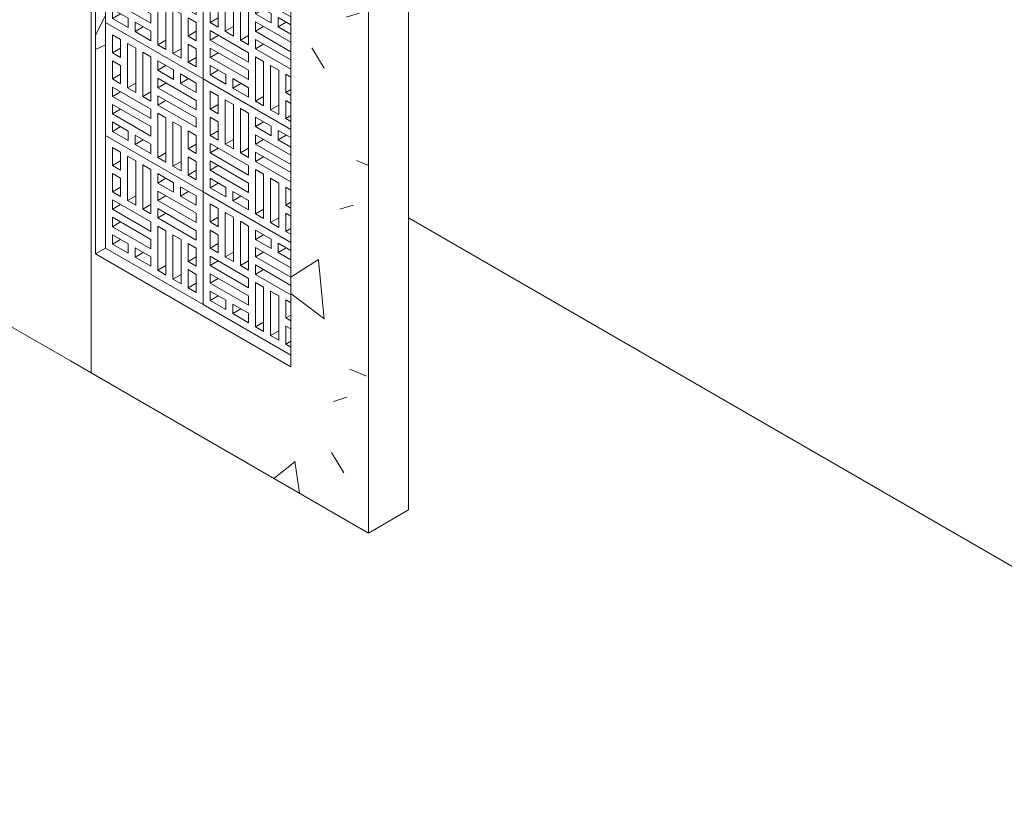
# Model space of a CAD drawing. Header units: metres. Extents: x -16.8 to 29.9, y -11.9 to 37.1.
# Tile 163 of 202: x -11.4 to -8.6, y 8.5 to 10.7. Entities that reach past the tile are written whole.
import ezdxf

# ---------------------------------------------------------------- set-up
doc = ezdxf.new("R2010")
doc.units = ezdxf.units.M
for name, color, linetype, lineweight in [('A-WALL-PATT', 7, 'Continuous', 5), ('I-WALL', 7, 'Continuous', 5), ('Q-CASE', 7, 'Continuous', 5)]:
    doc.layers.add(name, color=color, linetype=linetype, lineweight=lineweight)

# ---------------------------------------------------------------- blocks, each defined once
blk = doc.blocks.new('Parede básica _ ALV_EST_PA1 - ___-1844764-EXPLODE')
at = {"layer": 'I-WALL'}
for p, q in [((-13.0259, 13.128), (-11.1309, 12.0339)), ((-11.244, 11.9686), (-13.1391, 13.0627)), ((-12.6441, 11.5419), (-12.6441, 12.3115)), ((-13.1391, 10.8418), (-11.244, 9.7477))]:
    blk.add_line(p, q, dxfattribs=at)
blk = doc.blocks.new('Parede básica _ ALV_EST_PA4 - ___-1844851-EXPLODE')
at = {"layer": 'I-WALL'}
blk.add_line((-10.2894, 10.1518), (-7.4751, 8.527), dxfattribs=at)
blk = doc.blocks.new('COBOGÓ-TACO-CHINÊS9 - COBOGÓ-TACO-CHINÊS-1851104-EXPLODE')
at = {"layer": 'Q-CASE'}
for p, q in [((-11.145, 10.3846), (-11.145, 10.0661)), ((-10.8693, 10.2254), (-11.145, 10.3846)), ((-11.1253, 10.2993), (-11.1253, 10.3505)), ((-11.1253, 10.3505), (-11.1024, 10.3372)), ((-11.1024, 10.3372), (-11.1024, 10.286)), ((-11.0827, 10.2007), (-11.0827, 10.3258)), ((-11.0827, 10.3258), (-11.0597, 10.3125)), ((-11.1253, 10.2993), (-11.1024, 10.3125)), ((-11.1024, 10.286), (-11.1253, 10.2993)), ((-11.0597, 10.3125), (-11.0597, 10.1874)), ((-11.04, 10.1761), (-11.04, 10.3012)), ((-11.04, 10.3012), (-11.017, 10.2879)), ((-11.1253, 10.2254), (-11.1253, 10.2765)), ((-11.1253, 10.2765), (-11.1024, 10.2633)), ((-11.1024, 10.2633), (-11.1024, 10.2121)), ((-11.017, 10.2879), (-11.017, 10.1628)), ((-10.9973, 10.25), (-10.9973, 10.2765)), ((-10.9973, 10.2765), (-10.953, 10.2509)), ((-10.9973, 10.25), (-10.9743, 10.2633)), ((-11.1253, 10.2254), (-11.1024, 10.2386)), ((-10.953, 10.2244), (-10.9973, 10.25)), ((-10.953, 10.2509), (-10.953, 10.2244)), ((-10.9333, 10.213), (-10.9333, 10.2396)), ((-10.9333, 10.2396), (-10.889, 10.214)), ((-11.1024, 10.2121), (-11.1253, 10.2254)), ((-11.0827, 10.2007), (-11.0597, 10.214)), ((-10.9973, 10.2007), (-10.9973, 10.2273)), ((-10.9973, 10.2273), (-10.889, 10.1647)), ((-10.9973, 10.2007), (-10.9743, 10.214)), ((-10.9333, 10.213), (-10.9103, 10.2263)), ((-10.889, 10.1874), (-10.9333, 10.213)), ((-10.889, 10.214), (-10.889, 10.1874)), ((-10.8693, 9.9069), (-10.8693, 10.2254)), ((-11.1253, 10.1761), (-11.1253, 10.2026)), ((-11.1253, 10.2026), (-11.017, 10.1401)), ((-11.1253, 10.1761), (-11.1024, 10.1893)), ((-11.0597, 10.1874), (-11.0827, 10.2007)), ((-11.04, 10.1761), (-11.017, 10.1893)), ((-10.889, 10.1382), (-10.9973, 10.2007)), ((-10.9973, 10.1514), (-10.9973, 10.178)), ((-10.9973, 10.178), (-10.889, 10.1154)), ((-11.017, 10.1135), (-11.1253, 10.1761)), ((-11.1253, 10.1268), (-11.1253, 10.1533)), ((-11.1253, 10.1533), (-11.017, 10.0908)), ((-11.017, 10.1628), (-11.04, 10.1761)), ((-10.9973, 10.1514), (-10.9743, 10.1647)), ((-10.889, 10.0889), (-10.9973, 10.1514)), ((-10.889, 10.1647), (-10.889, 10.1382)), ((-11.1253, 10.1268), (-11.1024, 10.1401)), ((-11.017, 10.0642), (-11.1253, 10.1268)), ((-11.017, 10.1401), (-11.017, 10.1135)), ((-10.9973, 10.0036), (-10.9973, 10.1287)), ((-10.9973, 10.1287), (-10.9743, 10.1154)), ((-11.1253, 10.0775), (-11.1253, 10.104)), ((-11.1253, 10.104), (-11.081, 10.0785)), ((-10.9743, 10.1154), (-10.9743, 9.9903)), ((-10.9546, 9.979), (-10.9546, 10.104)), ((-10.9546, 10.104), (-10.9316, 10.0908)), ((-10.889, 10.1154), (-10.889, 10.0889)), ((-11.1253, 10.0775), (-11.1024, 10.0908)), ((-11.081, 10.0519), (-11.1253, 10.0775)), ((-11.081, 10.0785), (-11.081, 10.0519)), ((-11.0613, 10.0406), (-11.0613, 10.0671)), ((-11.0613, 10.0671), (-11.017, 10.0415)), ((-11.017, 10.0908), (-11.017, 10.0642)), ((-10.9316, 10.0908), (-10.9316, 9.9657)), ((-10.9119, 10.0282), (-10.9119, 10.0794)), ((-10.9119, 10.0794), (-10.889, 10.0661)), ((-11.145, 10.0661), (-10.8693, 9.9069)), ((-11.0613, 10.0406), (-11.0383, 10.0538)), ((-11.017, 10.015), (-11.0613, 10.0406)), ((-11.017, 10.0415), (-11.017, 10.015)), ((-10.889, 10.0415), (-10.9119, 10.0282)), ((-10.889, 10.0661), (-10.889, 10.015)), ((-10.9973, 10.0036), (-10.9743, 10.0169)), ((-10.889, 10.015), (-10.9119, 10.0282)), ((-10.9743, 9.9903), (-10.9973, 10.0036)), ((-10.9546, 9.979), (-10.9316, 9.9922)), ((-10.9119, 9.9543), (-10.9119, 10.0055)), ((-10.9119, 10.0055), (-10.889, 9.9922)), ((-10.889, 9.9922), (-10.889, 9.941)), ((-10.9316, 9.9657), (-10.9546, 9.979)), ((-10.9119, 9.9543), (-10.889, 9.9676)), ((-10.889, 9.941), (-10.9119, 9.9543))]:
    blk.add_line(p, q, dxfattribs=at)
blk = doc.blocks.new('COBOGÓ-TACO-CHINÊS9 - COBOGÓ-TACO-CHINÊS-1851106-EXPLODE')
blk.add_blockref('COBOGÓ-TACO-CHINÊS9 - COBOGÓ-TACO-CHINÊS-1851104-EXPLODE', (0, 0))
blk = doc.blocks.new('COBOGÓ-TACO-CHINÊS1 - COBOGÓ-TACO-CHINÊS-1852165-EXPLODE')
at = {"layer": 'Q-CASE'}
for p, q in [((-10.8693, 10.2254), (-10.8693, 9.9069)), ((-10.6218, 10.0825), (-10.8693, 10.2254)), ((-10.8496, 10.1401), (-10.8496, 10.1912)), ((-10.8496, 10.1912), (-10.8266, 10.178)), ((-10.8266, 10.178), (-10.8266, 10.1268)), ((-10.8496, 10.1401), (-10.8266, 10.1533)), ((-10.8069, 10.0415), (-10.8069, 10.1666)), ((-10.8069, 10.1666), (-10.7839, 10.1533)), ((-10.7839, 10.1533), (-10.7839, 10.0282)), ((-10.8266, 10.1268), (-10.8496, 10.1401)), ((-10.7642, 10.0169), (-10.7642, 10.142)), ((-10.7642, 10.142), (-10.7412, 10.1287)), ((-10.7412, 10.1287), (-10.7412, 10.0036)), ((-10.8496, 10.0661), (-10.8496, 10.1173)), ((-10.8496, 10.1173), (-10.8266, 10.104)), ((-10.8266, 10.104), (-10.8266, 10.0529)), ((-10.7215, 10.0908), (-10.7215, 10.1173)), ((-10.7215, 10.1173), (-10.6772, 10.0917)), ((-10.7215, 10.0908), (-10.6985, 10.104)), ((-10.8496, 10.0661), (-10.8266, 10.0794)), ((-10.6772, 10.0652), (-10.7215, 10.0908)), ((-10.7215, 10.0415), (-10.7215, 10.068)), ((-10.7215, 10.068), (-10.6218, 10.0104)), ((-10.6772, 10.0917), (-10.6772, 10.0652)), ((-10.6575, 10.0538), (-10.6575, 10.0804)), ((-10.6575, 10.0804), (-10.6218, 10.0597)), ((-10.6575, 10.0538), (-10.6345, 10.0671)), ((-10.8266, 10.0529), (-10.8496, 10.0661)), ((-10.8496, 10.0169), (-10.8496, 10.0434)), ((-10.8496, 10.0434), (-10.7412, 9.9808)), ((-10.8069, 10.0415), (-10.7839, 10.0548)), ((-10.7839, 10.0282), (-10.8069, 10.0415)), ((-10.7215, 10.0415), (-10.6985, 10.0548)), ((-10.6218, 9.9839), (-10.7215, 10.0415)), ((-10.6218, 10.0332), (-10.6575, 10.0538)), ((-10.8496, 10.0169), (-10.8266, 10.0301)), ((-10.7412, 9.9543), (-10.8496, 10.0169)), ((-10.7642, 10.0169), (-10.7412, 10.0301)), ((-10.7412, 10.0036), (-10.7642, 10.0169)), ((-10.7215, 9.9922), (-10.7215, 10.0188)), ((-10.7215, 10.0188), (-10.6218, 9.9612)), ((-10.8496, 9.9676), (-10.8496, 9.9941)), ((-10.8496, 9.9941), (-10.7412, 9.9316)), ((-10.7215, 9.9922), (-10.6985, 10.0055)), ((-10.6218, 9.9346), (-10.7215, 9.9922)), ((-10.8496, 9.9676), (-10.8266, 9.9808)), ((-10.7412, 9.905), (-10.8496, 9.9676)), ((-10.7412, 9.9808), (-10.7412, 9.9543)), ((-10.7215, 9.8444), (-10.7215, 9.9695)), ((-10.7215, 9.9695), (-10.6985, 9.9562)), ((-10.6985, 9.9562), (-10.6985, 9.8311)), ((-10.8496, 9.9183), (-10.8496, 9.9448)), ((-10.8496, 9.9448), (-10.8052, 9.9192)), ((-10.8496, 9.9183), (-10.8266, 9.9316)), ((-10.7412, 9.9316), (-10.7412, 9.905)), ((-10.6788, 9.8197), (-10.6788, 9.9448)), ((-10.6788, 9.9448), (-10.6559, 9.9316)), ((-10.6559, 9.9316), (-10.6559, 9.8065)), ((-10.8693, 9.9069), (-10.6218, 9.764)), ((-10.8052, 9.8927), (-10.8496, 9.9183)), ((-10.8052, 9.9192), (-10.8052, 9.8927)), ((-10.7855, 9.8813), (-10.7855, 9.9079)), ((-10.7855, 9.9079), (-10.7412, 9.8823)), ((-10.6362, 9.869), (-10.6362, 9.9202)), ((-10.6362, 9.9202), (-10.6218, 9.9119)), ((-10.7855, 9.8813), (-10.7626, 9.8946)), ((-10.7412, 9.8557), (-10.7855, 9.8813)), ((-10.7412, 9.8823), (-10.7412, 9.8557)), ((-10.6218, 9.8773), (-10.6362, 9.869)), ((-10.7215, 9.8444), (-10.6985, 9.8576)), ((-10.6985, 9.8311), (-10.7215, 9.8444)), ((-10.6218, 9.8607), (-10.6362, 9.869)), ((-10.6362, 9.7951), (-10.6362, 9.8463)), ((-10.6362, 9.8463), (-10.6218, 9.838)), ((-10.6788, 9.8197), (-10.6559, 9.833)), ((-10.6559, 9.8065), (-10.6788, 9.8197)), ((-10.6362, 9.7951), (-10.6218, 9.8034)), ((-10.6218, 9.7868), (-10.6362, 9.7951))]:
    blk.add_line(p, q, dxfattribs=at)
blk = doc.blocks.new('COBOGÓ-TACO-CHINÊS1 - COBOGÓ-TACO-CHINÊS-1852167-EXPLODE')
blk.add_blockref('COBOGÓ-TACO-CHINÊS1 - COBOGÓ-TACO-CHINÊS-1852165-EXPLODE', (0, 0))
blk = doc.blocks.new('COBOGÓ-TACO-CHINÊS2 - COBOGÓ-TACO-CHINÊS-1852355-EXPLODE')
at = {"layer": 'Q-CASE'}
for p, q in [((-11.145, 10.703), (-11.145, 10.3846)), ((-10.8693, 10.5438), (-11.145, 10.703)), ((-11.1253, 10.6177), (-11.1253, 10.6689)), ((-11.1253, 10.6689), (-11.1024, 10.6556)), ((-11.1024, 10.6556), (-11.1024, 10.6044)), ((-11.1253, 10.6177), (-11.1024, 10.631)), ((-11.0827, 10.5192), (-11.0827, 10.6442)), ((-11.0827, 10.6442), (-11.0597, 10.631)), ((-11.0597, 10.631), (-11.0597, 10.5059)), ((-11.1024, 10.6044), (-11.1253, 10.6177)), ((-11.1253, 10.5438), (-11.1253, 10.595)), ((-11.1253, 10.595), (-11.1024, 10.5817)), ((-11.04, 10.4945), (-11.04, 10.6196)), ((-11.04, 10.6196), (-11.017, 10.6063)), ((-11.017, 10.6063), (-11.017, 10.4812)), ((-10.9973, 10.5684), (-10.9973, 10.595)), ((-10.9973, 10.595), (-10.953, 10.5694)), ((-11.1024, 10.5817), (-11.1024, 10.5305)), ((-10.9973, 10.5684), (-10.9743, 10.5817)), ((-10.953, 10.5428), (-10.9973, 10.5684)), ((-10.953, 10.5694), (-10.953, 10.5428)), ((-11.1253, 10.5438), (-11.1024, 10.5571)), ((-11.1024, 10.5305), (-11.1253, 10.5438)), ((-10.9973, 10.5192), (-10.9973, 10.5457)), ((-10.9973, 10.5457), (-10.889, 10.4831)), ((-10.9333, 10.5315), (-10.9333, 10.558)), ((-10.9333, 10.558), (-10.889, 10.5324)), ((-10.9333, 10.5315), (-10.9103, 10.5447)), ((-10.8693, 10.2254), (-10.8693, 10.5438)), ((-11.1253, 10.4945), (-11.1253, 10.521)), ((-11.1253, 10.521), (-11.017, 10.4585)), ((-11.0827, 10.5192), (-11.0597, 10.5324)), ((-11.0597, 10.5059), (-11.0827, 10.5192)), ((-10.9973, 10.5192), (-10.9743, 10.5324)), ((-10.889, 10.4566), (-10.9973, 10.5192)), ((-10.889, 10.5059), (-10.9333, 10.5315)), ((-10.889, 10.5324), (-10.889, 10.5059)), ((-11.1253, 10.4945), (-11.1024, 10.5078)), ((-11.017, 10.432), (-11.1253, 10.4945)), ((-11.04, 10.4945), (-11.017, 10.5078)), ((-11.017, 10.4812), (-11.04, 10.4945)), ((-10.9973, 10.4699), (-10.9973, 10.4964)), ((-10.9973, 10.4964), (-10.889, 10.4339)), ((-11.1253, 10.4452), (-11.1253, 10.4718)), ((-11.1253, 10.4718), (-11.017, 10.4092)), ((-11.1253, 10.4452), (-11.1024, 10.4585)), ((-11.017, 10.4585), (-11.017, 10.432)), ((-10.9973, 10.4699), (-10.9743, 10.4831)), ((-10.889, 10.4073), (-10.9973, 10.4699)), ((-10.889, 10.4831), (-10.889, 10.4566)), ((-11.017, 10.3827), (-11.1253, 10.4452)), ((-10.9973, 10.322), (-10.9973, 10.4471)), ((-10.9973, 10.4471), (-10.9743, 10.4339)), ((-10.9743, 10.4339), (-10.9743, 10.3088)), ((-10.889, 10.4339), (-10.889, 10.4073)), ((-11.1253, 10.3959), (-11.1253, 10.4225)), ((-11.1253, 10.4225), (-11.081, 10.3969)), ((-11.1253, 10.3959), (-11.1024, 10.4092)), ((-11.017, 10.4092), (-11.017, 10.3827)), ((-10.9546, 10.2974), (-10.9546, 10.4225)), ((-10.9546, 10.4225), (-10.9316, 10.4092)), ((-10.9316, 10.4092), (-10.9316, 10.2841)), ((-11.145, 10.3846), (-10.8693, 10.2254)), ((-11.081, 10.3704), (-11.1253, 10.3959)), ((-11.081, 10.3969), (-11.081, 10.3704)), ((-11.0613, 10.359), (-11.0613, 10.3855)), ((-11.0613, 10.3855), (-11.017, 10.3599)), ((-10.9119, 10.3467), (-10.9119, 10.3978)), ((-10.9119, 10.3978), (-10.889, 10.3846)), ((-10.889, 10.3846), (-10.889, 10.3334)), ((-11.0613, 10.359), (-11.0383, 10.3723)), ((-11.017, 10.3334), (-11.0613, 10.359)), ((-11.017, 10.3599), (-11.017, 10.3334)), ((-10.889, 10.3599), (-10.9119, 10.3467)), ((-10.889, 10.3334), (-10.9119, 10.3467)), ((-10.9973, 10.322), (-10.9743, 10.3353)), ((-10.9743, 10.3088), (-10.9973, 10.322)), ((-10.9119, 10.2727), (-10.9119, 10.3239)), ((-10.9119, 10.3239), (-10.889, 10.3107)), ((-10.9546, 10.2974), (-10.9316, 10.3107)), ((-10.9316, 10.2841), (-10.9546, 10.2974)), ((-10.889, 10.3107), (-10.889, 10.2595)), ((-10.9119, 10.2727), (-10.889, 10.286)), ((-10.889, 10.2595), (-10.9119, 10.2727))]:
    blk.add_line(p, q, dxfattribs=at)
blk = doc.blocks.new('COBOGÓ-TACO-CHINÊS2 - COBOGÓ-TACO-CHINÊS-1852357-EXPLODE')
blk.add_blockref('COBOGÓ-TACO-CHINÊS2 - COBOGÓ-TACO-CHINÊS-1852355-EXPLODE', (0, 0))
blk = doc.blocks.new('COBOGÓ-TACO-CHINÊS3 - COBOGÓ-TACO-CHINÊS-1852432-EXPLODE')
at = {"layer": 'Q-CASE'}
for p, q in [((-10.8693, 10.5438), (-10.8693, 10.2254)), ((-10.6218, 10.4009), (-10.8693, 10.5438)), ((-10.8496, 10.4585), (-10.8496, 10.5097)), ((-10.8496, 10.5097), (-10.8266, 10.4964)), ((-10.8266, 10.4964), (-10.8266, 10.4452)), ((-10.8069, 10.3599), (-10.8069, 10.485)), ((-10.8069, 10.485), (-10.7839, 10.4718)), ((-10.8496, 10.4585), (-10.8266, 10.4718)), ((-10.8266, 10.4452), (-10.8496, 10.4585)), ((-10.7839, 10.4718), (-10.7839, 10.3467)), ((-10.7642, 10.3353), (-10.7642, 10.4604)), ((-10.7642, 10.4604), (-10.7412, 10.4471)), ((-10.8496, 10.3846), (-10.8496, 10.4358)), ((-10.8496, 10.4358), (-10.8266, 10.4225)), ((-10.7412, 10.4471), (-10.7412, 10.322)), ((-10.7215, 10.4092), (-10.7215, 10.4358)), ((-10.7215, 10.4358), (-10.6772, 10.4102)), ((-10.8266, 10.4225), (-10.8266, 10.3713)), ((-10.7215, 10.4092), (-10.6985, 10.4225)), ((-10.6772, 10.3836), (-10.7215, 10.4092)), ((-10.6772, 10.4102), (-10.6772, 10.3836)), ((-10.8496, 10.3846), (-10.8266, 10.3978)), ((-10.8266, 10.3713), (-10.8496, 10.3846)), ((-10.8069, 10.3599), (-10.7839, 10.3732)), ((-10.7215, 10.3599), (-10.7215, 10.3865)), ((-10.7215, 10.3865), (-10.6218, 10.3289)), ((-10.7215, 10.3599), (-10.6985, 10.3732)), ((-10.6575, 10.3723), (-10.6575, 10.3988)), ((-10.6575, 10.3988), (-10.6218, 10.3782)), ((-10.6575, 10.3723), (-10.6345, 10.3855)), ((-10.8496, 10.3353), (-10.8496, 10.3618)), ((-10.8496, 10.3618), (-10.7412, 10.2993)), ((-10.8496, 10.3353), (-10.8266, 10.3486)), ((-10.7839, 10.3467), (-10.8069, 10.3599)), ((-10.7642, 10.3353), (-10.7412, 10.3486)), ((-10.6218, 10.3023), (-10.7215, 10.3599)), ((-10.6218, 10.3516), (-10.6575, 10.3723)), ((-10.7412, 10.2727), (-10.8496, 10.3353)), ((-10.7412, 10.322), (-10.7642, 10.3353)), ((-10.7215, 10.3107), (-10.7215, 10.3372)), ((-10.7215, 10.3372), (-10.6218, 10.2796)), ((-10.7215, 10.3107), (-10.6985, 10.3239)), ((-10.8496, 10.286), (-10.8496, 10.3125)), ((-10.8496, 10.3125), (-10.7412, 10.25)), ((-10.8496, 10.286), (-10.8266, 10.2993)), ((-10.7412, 10.2993), (-10.7412, 10.2727)), ((-10.6218, 10.2531), (-10.7215, 10.3107)), ((-10.7412, 10.2235), (-10.8496, 10.286)), ((-10.8496, 10.2367), (-10.8496, 10.2633)), ((-10.8496, 10.2633), (-10.8052, 10.2377)), ((-10.7215, 10.1628), (-10.7215, 10.2879)), ((-10.7215, 10.2879), (-10.6985, 10.2746)), ((-10.6985, 10.2746), (-10.6985, 10.1495)), ((-10.6788, 10.1382), (-10.6788, 10.2633)), ((-10.6788, 10.2633), (-10.6559, 10.25)), ((-10.8496, 10.2367), (-10.8266, 10.25)), ((-10.8052, 10.2111), (-10.8496, 10.2367)), ((-10.8052, 10.2377), (-10.8052, 10.2111)), ((-10.7412, 10.25), (-10.7412, 10.2235)), ((-10.6559, 10.25), (-10.6559, 10.1249)), ((-10.6362, 10.1874), (-10.6362, 10.2386)), ((-10.6362, 10.2386), (-10.6218, 10.2303)), ((-10.8693, 10.2254), (-10.6218, 10.0825)), ((-10.7855, 10.1998), (-10.7855, 10.2263)), ((-10.7855, 10.2263), (-10.7412, 10.2007)), ((-10.7855, 10.1998), (-10.7626, 10.213)), ((-10.7412, 10.1742), (-10.7855, 10.1998)), ((-10.7412, 10.2007), (-10.7412, 10.1742)), ((-10.6218, 10.1958), (-10.6362, 10.1874)), ((-10.6218, 10.1791), (-10.6362, 10.1874)), ((-10.7215, 10.1628), (-10.6985, 10.1761)), ((-10.6985, 10.1495), (-10.7215, 10.1628)), ((-10.6788, 10.1382), (-10.6559, 10.1514)), ((-10.6362, 10.1135), (-10.6362, 10.1647)), ((-10.6362, 10.1647), (-10.6218, 10.1564)), ((-10.6559, 10.1249), (-10.6788, 10.1382)), ((-10.6362, 10.1135), (-10.6232, 10.121)), ((-10.6218, 10.1052), (-10.6362, 10.1135))]:
    blk.add_line(p, q, dxfattribs=at)
blk = doc.blocks.new('COBOGÓ-TACO-CHINÊS3 - COBOGÓ-TACO-CHINÊS-1852434-EXPLODE')
blk.add_blockref('COBOGÓ-TACO-CHINÊS3 - COBOGÓ-TACO-CHINÊS-1852432-EXPLODE', (0, 0))
blk = doc.blocks.new('COBOGÓ-TACO-CHINÊS4 - COBOGÓ-TACO-CHINÊS-1852517-EXPLODE')
at = {"layer": 'Q-CASE'}
for p, q in [((-11.145, 11.0214), (-11.145, 10.703)), ((-10.8693, 10.8622), (-11.145, 11.0214)), ((-11.1253, 10.9361), (-11.1253, 10.9873)), ((-11.1253, 10.9873), (-11.1024, 10.9741)), ((-11.1024, 10.9741), (-11.1024, 10.9229)), ((-11.0827, 10.8376), (-11.0827, 10.9627)), ((-11.0827, 10.9627), (-11.0597, 10.9494)), ((-11.1253, 10.9361), (-11.1024, 10.9494)), ((-11.1024, 10.9229), (-11.1253, 10.9361)), ((-11.0597, 10.9494), (-11.0597, 10.8243)), ((-11.04, 10.8129), (-11.04, 10.938)), ((-11.04, 10.938), (-11.017, 10.9248)), ((-11.1253, 10.8622), (-11.1253, 10.9134)), ((-11.1253, 10.9134), (-11.1024, 10.9001)), ((-11.017, 10.9248), (-11.017, 10.7997)), ((-10.9973, 10.8869), (-10.9973, 10.9134)), ((-10.9973, 10.9134), (-10.953, 10.8878)), ((-11.1253, 10.8622), (-11.1024, 10.8755)), ((-11.1024, 10.9001), (-11.1024, 10.849)), ((-10.9973, 10.8869), (-10.9743, 10.9001)), ((-10.953, 10.8613), (-10.9973, 10.8869)), ((-10.953, 10.8878), (-10.953, 10.8613)), ((-10.9333, 10.8499), (-10.9333, 10.8764)), ((-10.9333, 10.8764), (-10.889, 10.8509)), ((-11.1024, 10.849), (-11.1253, 10.8622)), ((-11.0827, 10.8376), (-11.0597, 10.8509)), ((-10.9973, 10.8376), (-10.9973, 10.8641)), ((-10.9973, 10.8641), (-10.889, 10.8016)), ((-10.9973, 10.8376), (-10.9743, 10.8509)), ((-10.9333, 10.8499), (-10.9103, 10.8632)), ((-10.889, 10.8243), (-10.9333, 10.8499)), ((-10.889, 10.8509), (-10.889, 10.8243)), ((-10.8693, 10.5438), (-10.8693, 10.8622)), ((-11.1253, 10.8129), (-11.1253, 10.8395)), ((-11.1253, 10.8395), (-11.017, 10.7769)), ((-11.1253, 10.8129), (-11.1024, 10.8262)), ((-11.0597, 10.8243), (-11.0827, 10.8376)), ((-11.04, 10.8129), (-11.017, 10.8262)), ((-10.889, 10.775), (-10.9973, 10.8376)), ((-11.017, 10.7504), (-11.1253, 10.8129)), ((-11.1253, 10.7637), (-11.1253, 10.7902)), ((-11.1253, 10.7902), (-11.017, 10.7276)), ((-11.017, 10.7997), (-11.04, 10.8129)), ((-10.9973, 10.7883), (-10.9973, 10.8148)), ((-10.9973, 10.8148), (-10.889, 10.7523)), ((-10.9973, 10.7883), (-10.9743, 10.8016)), ((-10.889, 10.8016), (-10.889, 10.775)), ((-11.1253, 10.7637), (-11.1024, 10.7769)), ((-11.017, 10.7011), (-11.1253, 10.7637)), ((-11.017, 10.7769), (-11.017, 10.7504)), ((-10.889, 10.7258), (-10.9973, 10.7883)), ((-10.9973, 10.6405), (-10.9973, 10.7656)), ((-10.9973, 10.7656), (-10.9743, 10.7523)), ((-11.1253, 10.7144), (-11.1253, 10.7409)), ((-11.1253, 10.7409), (-11.081, 10.7153)), ((-10.9743, 10.7523), (-10.9743, 10.6272)), ((-10.9546, 10.6158), (-10.9546, 10.7409)), ((-10.9546, 10.7409), (-10.9316, 10.7276)), ((-10.889, 10.7523), (-10.889, 10.7258)), ((-11.1253, 10.7144), (-11.1024, 10.7276)), ((-11.081, 10.6888), (-11.1253, 10.7144)), ((-11.081, 10.7153), (-11.081, 10.6888)), ((-11.017, 10.7276), (-11.017, 10.7011)), ((-10.9316, 10.7276), (-10.9316, 10.6026)), ((-10.9119, 10.6651), (-10.9119, 10.7163)), ((-10.9119, 10.7163), (-10.889, 10.703)), ((-11.145, 10.703), (-10.8693, 10.5438)), ((-11.0613, 10.6774), (-11.0613, 10.704)), ((-11.0613, 10.704), (-11.017, 10.6784)), ((-11.0613, 10.6774), (-11.0383, 10.6907)), ((-11.017, 10.6784), (-11.017, 10.6518)), ((-10.889, 10.6784), (-10.9119, 10.6651)), ((-10.889, 10.703), (-10.889, 10.6518)), ((-11.017, 10.6518), (-11.0613, 10.6774)), ((-10.9973, 10.6405), (-10.9743, 10.6537)), ((-10.889, 10.6518), (-10.9119, 10.6651)), ((-10.9743, 10.6272), (-10.9973, 10.6405)), ((-10.9546, 10.6158), (-10.9316, 10.6291)), ((-10.9119, 10.5912), (-10.9119, 10.6424)), ((-10.9119, 10.6424), (-10.889, 10.6291)), ((-10.889, 10.6291), (-10.889, 10.5779)), ((-10.9316, 10.6026), (-10.9546, 10.6158)), ((-10.9119, 10.5912), (-10.889, 10.6044)), ((-10.889, 10.5779), (-10.9119, 10.5912))]:
    blk.add_line(p, q, dxfattribs=at)
blk = doc.blocks.new('COBOGÓ-TACO-CHINÊS4 - COBOGÓ-TACO-CHINÊS-1852519-EXPLODE')
blk.add_blockref('COBOGÓ-TACO-CHINÊS4 - COBOGÓ-TACO-CHINÊS-1852517-EXPLODE', (0, 0))
blk = doc.blocks.new('COBOGÓ-TACO-CHINÊS5 - COBOGÓ-TACO-CHINÊS-1852594-EXPLODE')
at = {"layer": 'Q-CASE'}
for p, q in [((-10.8693, 10.8622), (-10.8693, 10.5438)), ((-10.6218, 10.7193), (-10.8693, 10.8622)), ((-10.8496, 10.7769), (-10.8496, 10.8281)), ((-10.8496, 10.8281), (-10.8266, 10.8148)), ((-10.8496, 10.7769), (-10.8266, 10.7902)), ((-10.8266, 10.8148), (-10.8266, 10.7637)), ((-10.8069, 10.6784), (-10.8069, 10.8035)), ((-10.8069, 10.8035), (-10.7839, 10.7902)), ((-10.7839, 10.7902), (-10.7839, 10.6651)), ((-10.8266, 10.7637), (-10.8496, 10.7769)), ((-10.7642, 10.6537), (-10.7642, 10.7788)), ((-10.7642, 10.7788), (-10.7412, 10.7656)), ((-10.7412, 10.7656), (-10.7412, 10.6405)), ((-10.8496, 10.703), (-10.8496, 10.7542)), ((-10.8496, 10.7542), (-10.8266, 10.7409)), ((-10.8266, 10.7409), (-10.8266, 10.6897)), ((-10.7215, 10.7276), (-10.7215, 10.7542)), ((-10.7215, 10.7542), (-10.6772, 10.7286)), ((-10.7215, 10.7276), (-10.6985, 10.7409)), ((-10.8496, 10.703), (-10.8266, 10.7163)), ((-10.6772, 10.7021), (-10.7215, 10.7276)), ((-10.6772, 10.7286), (-10.6772, 10.7021)), ((-10.6575, 10.6907), (-10.6575, 10.7172)), ((-10.6575, 10.7172), (-10.6218, 10.6966)), ((-10.8266, 10.6897), (-10.8496, 10.703)), ((-10.8496, 10.6537), (-10.8496, 10.6803)), ((-10.8496, 10.6803), (-10.7412, 10.6177)), ((-10.8069, 10.6784), (-10.7839, 10.6916)), ((-10.7839, 10.6651), (-10.8069, 10.6784)), ((-10.7215, 10.6784), (-10.7215, 10.7049)), ((-10.7215, 10.7049), (-10.6218, 10.6473)), ((-10.7215, 10.6784), (-10.6985, 10.6916)), ((-10.6218, 10.6208), (-10.7215, 10.6784)), ((-10.6575, 10.6907), (-10.6345, 10.704)), ((-10.6218, 10.6701), (-10.6575, 10.6907)), ((-10.8496, 10.6537), (-10.8266, 10.667)), ((-10.7412, 10.5912), (-10.8496, 10.6537)), ((-10.7642, 10.6537), (-10.7412, 10.667)), ((-10.7412, 10.6405), (-10.7642, 10.6537)), ((-10.7215, 10.6291), (-10.7215, 10.6556)), ((-10.7215, 10.6556), (-10.6218, 10.598)), ((-10.8496, 10.6044), (-10.8496, 10.631)), ((-10.8496, 10.631), (-10.7412, 10.5684)), ((-10.7215, 10.6291), (-10.6985, 10.6424)), ((-10.6218, 10.5715), (-10.7215, 10.6291)), ((-10.8496, 10.6044), (-10.8266, 10.6177)), ((-10.7412, 10.5419), (-10.8496, 10.6044)), ((-10.7412, 10.6177), (-10.7412, 10.5912)), ((-10.7215, 10.4812), (-10.7215, 10.6063)), ((-10.7215, 10.6063), (-10.6985, 10.5931)), ((-10.8496, 10.5552), (-10.8496, 10.5817)), ((-10.8496, 10.5817), (-10.8052, 10.5561)), ((-10.8496, 10.5552), (-10.8266, 10.5684)), ((-10.7412, 10.5684), (-10.7412, 10.5419)), ((-10.6985, 10.5931), (-10.6985, 10.468)), ((-10.6788, 10.4566), (-10.6788, 10.5817)), ((-10.6788, 10.5817), (-10.6559, 10.5684)), ((-10.6559, 10.5684), (-10.6559, 10.4433)), ((-10.8693, 10.5438), (-10.6218, 10.4009)), ((-10.8052, 10.5296), (-10.8496, 10.5552)), ((-10.8052, 10.5561), (-10.8052, 10.5296)), ((-10.7855, 10.5182), (-10.7855, 10.5447)), ((-10.7855, 10.5447), (-10.7412, 10.5192)), ((-10.6362, 10.5059), (-10.6362, 10.5571)), ((-10.6362, 10.5571), (-10.6218, 10.5487)), ((-10.7855, 10.5182), (-10.7626, 10.5315)), ((-10.7412, 10.4926), (-10.7855, 10.5182)), ((-10.7412, 10.5192), (-10.7412, 10.4926)), ((-10.6218, 10.5142), (-10.6362, 10.5059)), ((-10.7215, 10.4812), (-10.6985, 10.4945)), ((-10.6218, 10.4976), (-10.6362, 10.5059)), ((-10.6985, 10.468), (-10.7215, 10.4812)), ((-10.6788, 10.4566), (-10.6559, 10.4699)), ((-10.6559, 10.4433), (-10.6788, 10.4566)), ((-10.6362, 10.432), (-10.6362, 10.4831)), ((-10.6362, 10.4831), (-10.6218, 10.4748)), ((-10.6362, 10.432), (-10.6218, 10.4403)), ((-10.6218, 10.4237), (-10.6362, 10.432))]:
    blk.add_line(p, q, dxfattribs=at)
blk = doc.blocks.new('COBOGÓ-TACO-CHINÊS5 - COBOGÓ-TACO-CHINÊS-1852596-EXPLODE')
blk.add_blockref('COBOGÓ-TACO-CHINÊS5 - COBOGÓ-TACO-CHINÊS-1852594-EXPLODE', (0, 0))
blk = doc.blocks.new('Parede básica _ ALV_EST_PA2 - ___-1928339-EXPLODE')
at = {"layer": 'A-WALL-PATT', "true_color": 0xa2a2a2}
h = blk.add_hatch(dxfattribs=at)
h.set_pattern_fill('FP_24', color=253, style=0, pattern_type=2)
h.set_pattern_definition([(38.617, (-7.589, 7.311), (1.0303, -0.69877), [0.08865, -0.97519]), (325.848, (-7.589, 7.311), (-0.19942, 1.363), [0.10378, -1.142]), (98.321, (-7.503, 7.252), (0.83122, 0.66395), [0.1148, -1.263]), (32.05, (-7.589, 7.643), (1.5335, -1.16), [0.13204, -1.452]), (95.44, (-7.461, 7.546), (1.34335, 0.84087), [0.1675, -1.842]), (322.895, (-7.589, 7.643), (1.3431, 0.841), [0.16023, -1.763]), (352.362, (-7.445, 7.477), (0.85799, -1.16336), [0.10151, -1.117]), (306.403, (-7.445, 7.477), (0.34961, 1.00126), [0.12043, -1.325]), (70.753, (-7.374, 7.38), (1.20712, -0.16184), [0.08838, -0.97217]), (17.155, (-7.589, 7.311), (0.017464, 0.542224), [0.03937, -0.73846, 0.03937, -0.75994, -0.79036]), (17.155, (-7.589, 7.311), (0.017464, 0.542224), [-1.577, 0.03937, -0.75099]), (336.958, (-7.589, 7.311), (0.377994, 0.436137), [0.05109, -0.54027, 0.05109, -0.93502, -0.39088]), (336.958, (-7.589, 7.311), (0.377994, 0.436137), [-1.577, 0.05109, -0.3398]), (307.294, (-7.909, 7.496), (0.767016, -0.480256), [0.066, -0.434, 0.066, -1.494, -2.07]), (307.294, (-7.909, 7.496), (0.767016, -0.480256), [-2.06, 0.066, -2.004]), (301.444, (-8.053, 7.579), (0.837944, -0.3177), [0.06701, -0.59297, 0.06701, -0.98489, -1.493]), (301.444, (-8.053, 7.579), (0.837944, -0.3177), [-1.712, 0.06701, -1.426])])
h.paths.add_polyline_path([(-10.4025, 9.2619), (-10.4025, 11.4827), (-11.1857, 11.9349), (-11.1857, 9.714), (-10.4471, 9.2876)])
h.paths.add_polyline_path([(-10.6218, 9.7314), (-11.1733, 10.0498), (-11.1733, 11.642), (-10.6218, 11.3235), (-10.6218, 9.8488)])
h = blk.add_hatch(dxfattribs=at)
h.set_pattern_fill('FP_25', color=253, style=0, pattern_type=2)
h.set_pattern_definition([(62.892, (-11.003, 9.479), (1.03059, 0.4909), [0.152, -1.672]), (25.47, (-11.003, 9.479), (-0.1996, 1.1333), [0.09513, -1.046]), (99.98, (-10.917, 9.519), (0.83117, 1.62363), [0.09586, -1.054]), (60.684, (-11.003, 9.81), (1.53326, 0.61046), [0.2286, -2.514]), (96.11, (-10.875, 9.861), (1.3432, 2.3914), [0.14925, -1.642]), (21.72, (-11.003, 9.81), (1.3434, 2.3918), [0.13755, -1.513]), (45.584, (-10.859, 9.81), (0.85766, -0.17282), [0.14375, -1.581]), (348.61, (-10.859, 9.81), (0.3495, 1.4046), [0.0729, -0.802]), (76.026, (-10.788, 9.796), (1.20723, 1.23194), [0.12065, -1.327]), (55.653, (-11.003, 9.479), (0.017477, 0.562402), [0.06667, -1.251, 0.06667, -1.287, -1.339]), (55.653, (-11.003, 9.479), (0.017477, 0.562402), [-2.671, 0.06667, -1.272]), (36.106, (-11.003, 9.479), (0.37799, 0.87261), [0.05819, -0.61536, 0.05819, -1.065, -0.44521]), (36.106, (-11.003, 9.479), (0.37799, 0.87261), [-1.797, 0.05819, -0.38702]), (351.006, (-11.323, 9.294), (0.76702, 0.40542), [0.04049, -0.26624, 0.04049, -0.9165, -1.27]), (351.006, (-11.323, 9.294), (0.76702, 0.40542), [-1.264, 0.04049, -1.229]), (334.325, (-11.467, 9.211), (0.83795, 0.6499), [0.03879, -0.34322, 0.03879, -0.57007, -0.86392]), (334.325, (-11.467, 9.211), (0.83795, 0.6499), [-0.99087, 0.0388, -0.82513])])
h.paths.add_polyline_path([(-11.1733, 10.0498), (-11.145, 10.0661), (-11.145, 11.6256), (-11.1733, 11.642), (-11.1733, 10.1151)])
at = {"layer": 'I-WALL'}
for p, q in [((-11.0726, 12.0002), (-10.2894, 11.548)), ((-10.4025, 11.4827), (-11.1857, 11.9349)), ((-11.1857, 11.9349), (-11.1857, 9.714)), ((-11.1733, 10.0498), (-11.1733, 11.642)), ((-11.1733, 11.642), (-10.6218, 11.3235)), ((-10.4025, 11.4827), (-10.2894, 11.548)), ((-10.2894, 11.548), (-10.2894, 9.8252)), ((-10.4025, 9.2619), (-10.4025, 11.4827)), ((-10.6218, 11.3235), (-10.6218, 9.7314)), ((-11.1733, 10.0498), (-11.145, 10.0661)), ((-10.6218, 9.7314), (-11.1733, 10.0498)), ((-10.2894, 9.8252), (-10.2894, 9.3353)), ((-11.1857, 9.714), (-10.4025, 9.2619)), ((-10.4025, 9.2619), (-10.2894, 9.3272)), ((-10.2894, 9.3353), (-10.2894, 9.3272))]:
    blk.add_line(p, q, dxfattribs=at)
blk = doc.blocks.new('Parede básica _ ALV_EST_PA1 - ___-1928627-EXPLODE')
at = {"layer": 'I-WALL'}
for p, q in [((-11.1309, 12.0339), (-11.0726, 12.0002)), ((-11.1857, 11.9349), (-11.244, 11.9686)), ((-11.1857, 9.714), (-11.1857, 11.9349)), ((-11.244, 9.7477), (-11.1857, 9.714))]:
    blk.add_line(p, q, dxfattribs=at)

msp = doc.modelspace()

# ---------------------------------------------------------------- block references
at = {"layer": 'I-WALL'}
for name in ['Parede básica _ ALV_EST_PA1 - ___-1844764-EXPLODE', 'Parede básica _ ALV_EST_PA4 - ___-1844851-EXPLODE', 'Parede básica _ ALV_EST_PA1 - ___-1928627-EXPLODE', 'Parede básica _ ALV_EST_PA2 - ___-1928339-EXPLODE']:
    msp.add_blockref(name, (0, 0), dxfattribs=at)
at = {"layer": 'Q-CASE'}
for name in ['COBOGÓ-TACO-CHINÊS4 - COBOGÓ-TACO-CHINÊS-1852519-EXPLODE', 'COBOGÓ-TACO-CHINÊS5 - COBOGÓ-TACO-CHINÊS-1852596-EXPLODE', 'COBOGÓ-TACO-CHINÊS2 - COBOGÓ-TACO-CHINÊS-1852357-EXPLODE', 'COBOGÓ-TACO-CHINÊS3 - COBOGÓ-TACO-CHINÊS-1852434-EXPLODE', 'COBOGÓ-TACO-CHINÊS9 - COBOGÓ-TACO-CHINÊS-1851106-EXPLODE', 'COBOGÓ-TACO-CHINÊS1 - COBOGÓ-TACO-CHINÊS-1852167-EXPLODE']:
    msp.add_blockref(name, (0, 0), dxfattribs=at)

doc.saveas('drawing.dxf')
